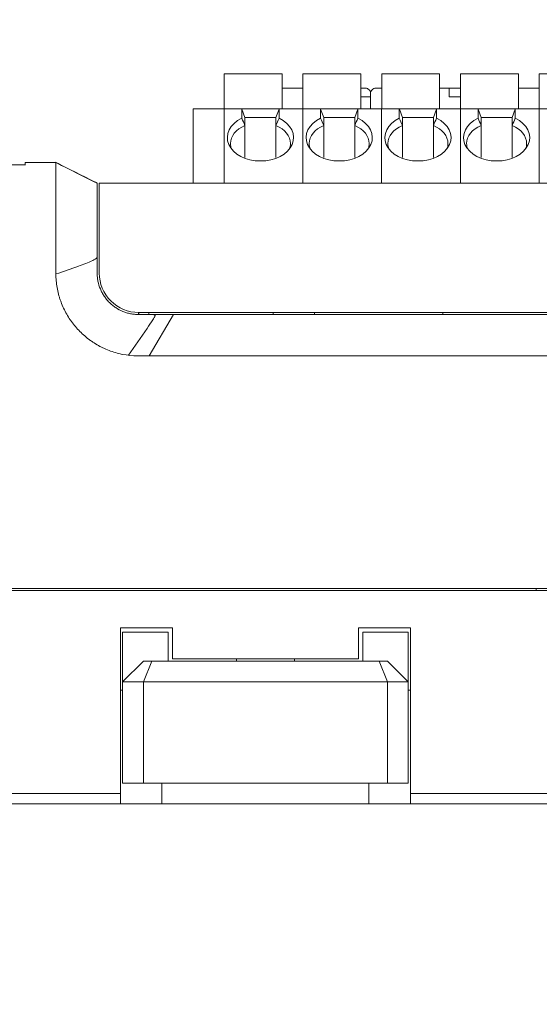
# Model space of a CAD drawing. Header units: millimetres. Extents: x -1114 to 1396, y -630 to 631.
# Tile 169 of 256: x -54 to -28, y -95 to -47. Entities that reach past the tile are written whole.
import ezdxf

# ---------------------------------------------------------------- set-up
doc = ezdxf.new("R2010")
doc.units = ezdxf.units.MM
doc.header["$MEASUREMENT"] = 0

msp = doc.modelspace()

# ---------------------------------------------------------------- linework, layer by layer
at = {"lineweight": 18}
for points, knots in [([(1038.9843, -629.7647), (1038.9843, -629.7647), (-1111.4882, -629.7647), (-1111.4882, -629.7647), (-1111.4882, -629.7647), (-1111.4882, -629.7647), (-1111.4882, 630.7883), (-1111.4882, 630.7883), (-1111.4882, 630.7883), (-1111.4882, 630.7883), (1038.9843, 630.7883), (1038.9843, 630.7883)], [0, 0, 0, 0, 0.3333333, 0.3333333, 0.3333333, 0.3333333, 0.6666667, 0.6666667, 0.6666667, 0.6666667, 1, 1, 1, 1]), ([(-36.6411, -50.8977), (-36.6411, -50.8314), (-36.6675, -50.7678), (-36.7143, -50.7209), (-36.7143, -50.7209), (-36.7612, -50.674), (-36.8248, -50.6477), (-36.8911, -50.6477)], [0, 0, 0, 0, 0.5, 0.5, 0.5, 0.5, 1, 1, 1, 1]), ([(-36.3911, -50.6477), (-36.4574, -50.6477), (-36.521, -50.674), (-36.5679, -50.7209), (-36.5679, -50.7209), (-36.6148, -50.7678), (-36.6411, -50.8314), (-36.6411, -50.8977)], [0, 0, 0, 0, 0.5, 0.5, 0.5, 0.5, 1, 1, 1, 1]), ([(-42.8585, -52.101), (-43.4392, -52.3803), (-43.6944, -52.8947), (-43.4877, -53.3693), (-43.4877, -53.3693), (-43.281, -53.8439), (-42.6608, -54.1678), (-41.9585, -54.1678)], [0, 0, 0, 0, 0.5, 0.5, 0.5, 0.5, 1, 1, 1, 1]), ([(-41.9585, -54.1678), (-41.2563, -54.1678), (-40.6361, -53.8439), (-40.4294, -53.3693), (-40.4294, -53.3693), (-40.2227, -52.8947), (-40.4779, -52.3803), (-41.0585, -52.101)], [0, 0, 0, 0, 0.5, 0.5, 0.5, 0.5, 1, 1, 1, 1]), ([(-39.0553, -52.101), (-39.6359, -52.3803), (-39.8911, -52.8947), (-39.6844, -53.3693), (-39.6844, -53.3693), (-39.4778, -53.8439), (-38.8576, -54.1678), (-38.1553, -54.1678)], [0, 0, 0, 0, 0.5, 0.5, 0.5, 0.5, 1, 1, 1, 1]), ([(-38.1553, -54.1678), (-37.453, -54.1678), (-36.8328, -53.8439), (-36.6261, -53.3693), (-36.6261, -53.3693), (-36.4195, -52.8947), (-36.6746, -52.3803), (-37.2553, -52.101)], [0, 0, 0, 0, 0.5, 0.5, 0.5, 0.5, 1, 1, 1, 1]), ([(-35.252, -52.101), (-35.8327, -52.3803), (-36.0879, -52.8947), (-35.8812, -53.3693), (-35.8812, -53.3693), (-35.6745, -53.8439), (-35.0543, -54.1678), (-34.352, -54.1678)], [0, 0, 0, 0, 0.5, 0.5, 0.5, 0.5, 1, 1, 1, 1]), ([(-34.352, -54.1678), (-33.6497, -54.1678), (-33.0296, -53.8439), (-32.8229, -53.3693), (-32.8229, -53.3693), (-32.6162, -52.8947), (-32.8714, -52.3803), (-33.452, -52.101)], [0, 0, 0, 0, 0.5, 0.5, 0.5, 0.5, 1, 1, 1, 1]), ([(-31.4488, -52.101), (-32.0294, -52.3803), (-32.2846, -52.8947), (-32.0779, -53.3693), (-32.0779, -53.3693), (-31.8713, -53.8439), (-31.2511, -54.1678), (-30.5488, -54.1678)], [0, 0, 0, 0, 0.5, 0.5, 0.5, 0.5, 1, 1, 1, 1]), ([(-30.5488, -54.1678), (-29.8465, -54.1678), (-29.2263, -53.8439), (-29.0196, -53.3693), (-29.0196, -53.3693), (-28.813, -52.8947), (-29.0681, -52.3803), (-29.6488, -52.101)], [0, 0, 0, 0, 0.5, 0.5, 0.5, 0.5, 1, 1, 1, 1]), ([(-51.8449, -54.2865), (-51.8445, -54.2787), (-51.8446, -54.2719), (-51.845, -54.266), (-51.845, -54.266), (-51.8454, -54.2601), (-51.8461, -54.2552), (-51.8466, -54.2513), (-51.8466, -54.2513), (-51.8477, -54.2435), (-51.8483, -54.2395), (-51.8452, -54.2395)], [0, 0, 0, 0, 0.3333333, 0.3333333, 0.3333333, 0.3333333, 0.6666667, 0.6666667, 0.6666667, 0.6666667, 1, 1, 1, 1]), ([(-51.8467, -57.2395), (-51.8492, -57.1518), (-51.8474, -57.0646), (-51.8458, -56.9782), (-51.8458, -56.9782), (-51.845, -56.9349), (-51.8442, -56.8918), (-51.8439, -56.8489), (-51.8439, -56.8489), (-51.8438, -56.8274), (-51.8438, -56.806), (-51.844, -56.7846), (-51.844, -56.7846), (-51.8441, -56.7632), (-51.8445, -56.7419), (-51.8448, -56.7206), (-51.8448, -56.7206), (-51.8459, -56.6353), (-51.8463, -56.5507), (-51.8465, -56.4667), (-51.8465, -56.4667), (-51.8465, -56.4247), (-51.8465, -56.3829), (-51.8465, -56.3412), (-51.8465, -56.3412), (-51.8464, -56.2996), (-51.8463, -56.258), (-51.8462, -56.2168), (-51.8462, -56.2168), (-51.846, -56.1343), (-51.8458, -56.0534), (-51.8459, -55.9741), (-51.8459, -55.9741), (-51.8459, -55.9345), (-51.8459, -55.8952), (-51.846, -55.8563), (-51.846, -55.8563), (-51.846, -55.8174), (-51.8461, -55.7789), (-51.8462, -55.741), (-51.8462, -55.741), (-51.8463, -55.6652), (-51.8464, -55.5918), (-51.8465, -55.5208), (-51.8465, -55.5208), (-51.8465, -55.4497), (-51.8465, -55.381), (-51.8464, -55.3146), (-51.8464, -55.3146), (-51.8464, -55.2482), (-51.8463, -55.1841), (-51.8462, -55.1224), (-51.8462, -55.1224), (-51.8461, -55.0915), (-51.8461, -55.0613), (-51.8461, -55.0316), (-51.8461, -55.0316), (-51.846, -55.0168), (-51.846, -55.0021), (-51.846, -54.9876), (-51.846, -54.9876), (-51.846, -54.9731), (-51.846, -54.9589), (-51.846, -54.9448), (-51.846, -54.9448), (-51.846, -54.8886), (-51.8462, -54.8355), (-51.8463, -54.7857), (-51.8463, -54.7857), (-51.8464, -54.7359), (-51.8464, -54.6892), (-51.8464, -54.6457), (-51.8464, -54.6457), (-51.8463, -54.6022), (-51.8463, -54.5618), (-51.8462, -54.5247), (-51.8462, -54.5247), (-51.8462, -54.5062), (-51.8461, -54.4884), (-51.8462, -54.4715), (-51.8462, -54.4715), (-51.8462, -54.4546), (-51.8463, -54.4386), (-51.8463, -54.4235), (-51.8463, -54.4235), (-51.8465, -54.3632), (-51.8467, -54.3175), (-51.8449, -54.2866)], [0, 0, 0, 0, 0.0454545, 0.0454545, 0.0454545, 0.0454545, 0.0909091, 0.0909091, 0.0909091, 0.0909091, 0.1363636, 0.1363636, 0.1363636, 0.1363636, 0.1818182, 0.1818182, 0.1818182, 0.1818182, 0.2272727, 0.2272727, 0.2272727, 0.2272727, 0.2727273, 0.2727273, 0.2727273, 0.2727273, 0.3181818, 0.3181818, 0.3181818, 0.3181818, 0.3636364, 0.3636364, 0.3636364, 0.3636364, 0.4090909, 0.4090909, 0.4090909, 0.4090909, 0.4545455, 0.4545455, 0.4545455, 0.4545455, 0.5, 0.5, 0.5, 0.5, 0.5454545, 0.5454545, 0.5454545, 0.5454545, 0.5909091, 0.5909091, 0.5909091, 0.5909091, 0.6363636, 0.6363636, 0.6363636, 0.6363636, 0.6818182, 0.6818182, 0.6818182, 0.6818182, 0.7272727, 0.7272727, 0.7272727, 0.7272727, 0.7727273, 0.7727273, 0.7727273, 0.7727273, 0.8181818, 0.8181818, 0.8181818, 0.8181818, 0.8636364, 0.8636364, 0.8636364, 0.8636364, 0.9090909, 0.9090909, 0.9090909, 0.9090909, 0.9545455, 0.9545455, 0.9545455, 0.9545455, 1, 1, 1, 1]), ([(-49.8463, -57.3032), (-49.8464, -57.1056), (-49.8463, -56.9073), (-49.8463, -56.7165), (-49.8463, -56.7165), (-49.8463, -56.5257), (-49.8463, -56.3429), (-49.8463, -56.1754), (-49.8463, -56.1754), (-49.8463, -55.8404), (-49.8463, -55.5705), (-49.8463, -55.4108), (-49.8463, -55.4108), (-49.8463, -55.3309), (-49.8463, -55.278), (-49.8463, -55.2538), (-49.8463, -55.2538), (-49.8463, -55.2295), (-49.8463, -55.2426), (-49.8463, -55.2407)], [0, 0, 0, 0, 0.2, 0.2, 0.2, 0.2, 0.4, 0.4, 0.4, 0.4, 0.6, 0.6, 0.6, 0.6, 0.8, 0.8, 0.8, 0.8, 1, 1, 1, 1]), ([(-49.8463, -59.0816), (-49.8463, -59.0192), (-49.8463, -58.9567), (-49.8463, -58.8943), (-49.8463, -58.8943), (-49.8463, -58.8267), (-49.8463, -58.7591), (-49.8463, -58.6915), (-49.8463, -58.6915), (-49.8463, -58.624), (-49.8463, -58.5564), (-49.8463, -58.4888)], [0, 0, 0, 0, 0.3333333, 0.3333333, 0.3333333, 0.3333333, 0.6666667, 0.6666667, 0.6666667, 0.6666667, 1, 1, 1, 1]), ([(-49.8463, -58.8358), (-49.9117, -58.8912), (-49.9849, -58.9348), (-50.0589, -58.9739), (-50.0589, -58.9739), (-50.17, -59.0327), (-50.2847, -59.0813), (-50.4002, -59.1275), (-50.4002, -59.1275), (-50.5156, -59.1736), (-50.6322, -59.2168), (-50.7491, -59.2588), (-50.7491, -59.2588), (-51.1124, -59.3895), (-51.4783, -59.5108), (-51.8448, -59.6303)], [0, 0, 0, 0, 0.25, 0.25, 0.25, 0.25, 0.5, 0.5, 0.5, 0.5, 0.75, 0.75, 0.75, 0.75, 1, 1, 1, 1]), ([(-48.8092, -63.474), (-49.0195, -63.4186), (-49.2244, -63.3509), (-49.422, -63.2664), (-49.422, -63.2664), (-49.4714, -63.2452), (-49.5203, -63.223), (-49.5688, -63.1998), (-49.5688, -63.1998), (-49.6173, -63.1766), (-49.6654, -63.1524), (-49.713, -63.1273), (-49.713, -63.1273), (-49.8083, -63.0769), (-49.9019, -63.0227), (-49.9937, -62.9643), (-49.9937, -62.9643), (-50.0166, -62.9497), (-50.0395, -62.9349), (-50.0621, -62.9198), (-50.0621, -62.9198), (-50.0847, -62.9048), (-50.1072, -62.8895), (-50.1294, -62.8741), (-50.1294, -62.8741), (-50.1739, -62.8431), (-50.2177, -62.8114), (-50.2607, -62.7789), (-50.2607, -62.7789), (-50.3466, -62.7138), (-50.4296, -62.6455), (-50.5096, -62.5741), (-50.5096, -62.5741), (-50.5896, -62.5026), (-50.6666, -62.4281), (-50.7408, -62.3504), (-50.7408, -62.3504), (-50.8149, -62.2727), (-50.8861, -62.1918), (-50.9542, -62.1078), (-50.9542, -62.1078), (-50.9883, -62.0657), (-51.0216, -62.0229), (-51.0542, -61.9792), (-51.0542, -61.9792), (-51.0867, -61.9356), (-51.1183, -61.8914), (-51.1488, -61.8467), (-51.1488, -61.8467), (-51.2099, -61.7573), (-51.267, -61.6659), (-51.3203, -61.5726), (-51.3203, -61.5726), (-51.3735, -61.4792), (-51.4229, -61.3839), (-51.4685, -61.2866), (-51.4685, -61.2866), (-51.514, -61.1893), (-51.5558, -61.0901), (-51.5936, -60.9888), (-51.5936, -60.9888), (-51.6125, -60.9382), (-51.6304, -60.8871), (-51.6474, -60.8355), (-51.6474, -60.8355), (-51.6558, -60.8097), (-51.6641, -60.7837), (-51.672, -60.7577), (-51.672, -60.7577), (-51.6799, -60.7317), (-51.6876, -60.7056), (-51.695, -60.6795), (-51.695, -60.6795), (-51.7246, -60.575), (-51.7496, -60.4698), (-51.7706, -60.364), (-51.7706, -60.364), (-51.7915, -60.2581), (-51.8083, -60.1515), (-51.8205, -60.0441), (-51.8205, -60.0441), (-51.8328, -59.9368), (-51.8405, -59.8286), (-51.8431, -59.7197)], [0, 0, 0, 0, 0.047619, 0.047619, 0.047619, 0.047619, 0.0952381, 0.0952381, 0.0952381, 0.0952381, 0.1428571, 0.1428571, 0.1428571, 0.1428571, 0.1904762, 0.1904762, 0.1904762, 0.1904762, 0.2380952, 0.2380952, 0.2380952, 0.2380952, 0.2857143, 0.2857143, 0.2857143, 0.2857143, 0.3333333, 0.3333333, 0.3333333, 0.3333333, 0.3809524, 0.3809524, 0.3809524, 0.3809524, 0.4285714, 0.4285714, 0.4285714, 0.4285714, 0.4761905, 0.4761905, 0.4761905, 0.4761905, 0.5238095, 0.5238095, 0.5238095, 0.5238095, 0.5714286, 0.5714286, 0.5714286, 0.5714286, 0.6190476, 0.6190476, 0.6190476, 0.6190476, 0.6666667, 0.6666667, 0.6666667, 0.6666667, 0.7142857, 0.7142857, 0.7142857, 0.7142857, 0.7619048, 0.7619048, 0.7619048, 0.7619048, 0.8095238, 0.8095238, 0.8095238, 0.8095238, 0.8571429, 0.8571429, 0.8571429, 0.8571429, 0.9047619, 0.9047619, 0.9047619, 0.9047619, 0.952381, 0.952381, 0.952381, 0.952381, 1, 1, 1, 1]), ([(-47.8463, -61.5895), (-47.8793, -61.5895), (-47.9121, -61.5887), (-47.9447, -61.5871), (-47.9447, -61.5871), (-47.9774, -61.5855), (-48.0099, -61.5831), (-48.0423, -61.5799), (-48.0423, -61.5799), (-48.1071, -61.5735), (-48.1714, -61.564), (-48.2351, -61.5514), (-48.2351, -61.5514), (-48.2988, -61.5388), (-48.362, -61.523), (-48.4247, -61.5041), (-48.4247, -61.5041), (-48.456, -61.4946), (-48.4872, -61.4844), (-48.5182, -61.4733), (-48.5182, -61.4733), (-48.5492, -61.4623), (-48.5798, -61.4505), (-48.61, -61.438), (-48.61, -61.438), (-48.7309, -61.3881), (-48.8455, -61.327), (-48.954, -61.2548), (-48.954, -61.2548), (-48.9811, -61.2368), (-49.0079, -61.218), (-49.0342, -61.1986), (-49.0342, -61.1986), (-49.0606, -61.1791), (-49.0866, -61.1589), (-49.112, -61.1381), (-49.112, -61.1381), (-49.163, -61.0965), (-49.2117, -61.0524), (-49.2582, -61.0061), (-49.2582, -61.0061), (-49.3048, -60.9597), (-49.3491, -60.9109), (-49.391, -60.86), (-49.391, -60.86), (-49.4328, -60.8092), (-49.4721, -60.7562), (-49.5087, -60.7015), (-49.5087, -60.7015), (-49.5454, -60.6468), (-49.5793, -60.5902), (-49.6103, -60.5321), (-49.6103, -60.5321), (-49.6258, -60.5031), (-49.6406, -60.4737), (-49.6547, -60.4439), (-49.6547, -60.4439), (-49.6687, -60.4141), (-49.6821, -60.384), (-49.6946, -60.3537), (-49.6946, -60.3537), (-49.7447, -60.2324), (-49.7824, -60.108), (-49.8078, -59.9804), (-49.8078, -59.9804), (-49.8205, -59.9167), (-49.8301, -59.8521), (-49.8366, -59.7867), (-49.8366, -59.7867), (-49.8398, -59.754), (-49.8423, -59.7211), (-49.8439, -59.6883), (-49.8439, -59.6883), (-49.8455, -59.6554), (-49.8463, -59.6225), (-49.8463, -59.5895)], [0, 0, 0, 0, 0.0526316, 0.0526316, 0.0526316, 0.0526316, 0.1052632, 0.1052632, 0.1052632, 0.1052632, 0.1578947, 0.1578947, 0.1578947, 0.1578947, 0.2105263, 0.2105263, 0.2105263, 0.2105263, 0.2631579, 0.2631579, 0.2631579, 0.2631579, 0.3157895, 0.3157895, 0.3157895, 0.3157895, 0.3684211, 0.3684211, 0.3684211, 0.3684211, 0.4210526, 0.4210526, 0.4210526, 0.4210526, 0.4736842, 0.4736842, 0.4736842, 0.4736842, 0.5263158, 0.5263158, 0.5263158, 0.5263158, 0.5789474, 0.5789474, 0.5789474, 0.5789474, 0.6315789, 0.6315789, 0.6315789, 0.6315789, 0.6842105, 0.6842105, 0.6842105, 0.6842105, 0.7368421, 0.7368421, 0.7368421, 0.7368421, 0.7894737, 0.7894737, 0.7894737, 0.7894737, 0.8421053, 0.8421053, 0.8421053, 0.8421053, 0.8947368, 0.8947368, 0.8947368, 0.8947368, 0.9473684, 0.9473684, 0.9473684, 0.9473684, 1, 1, 1, 1]), ([(-49.7463, -59.5897), (-49.7463, -60.0936), (-49.5462, -60.5769), (-49.1899, -60.9332), (-49.1899, -60.9332), (-48.8335, -61.2896), (-48.3503, -61.4897), (-47.8463, -61.4897)], [0, 0, 0, 0, 0.5, 0.5, 0.5, 0.5, 1, 1, 1, 1]), ([(-48.3304, -63.5602), (-48.032, -63.1273), (-47.7336, -62.6945), (-47.437, -62.2606), (-47.437, -62.2606), (-47.3429, -62.1228), (-47.2482, -61.9854), (-47.1575, -61.8458), (-47.1575, -61.8458), (-47.1348, -61.8109), (-47.1124, -61.7759), (-47.0915, -61.7401), (-47.0915, -61.7401), (-47.0811, -61.7222), (-47.071, -61.7041), (-47.0627, -61.6854), (-47.0627, -61.6854), (-47.0586, -61.676), (-47.0548, -61.6664), (-47.0525, -61.6566), (-47.0525, -61.6566), (-47.0503, -61.6467), (-47.0494, -61.636), (-47.0539, -61.6268), (-47.0539, -61.6268), (-47.0585, -61.6176), (-47.0684, -61.6113), (-47.0788, -61.6072), (-47.0788, -61.6072), (-47.0892, -61.6032), (-47.1001, -61.6008), (-47.111, -61.5989), (-47.111, -61.5989), (-47.1328, -61.595), (-47.1551, -61.5931), (-47.1773, -61.5915), (-47.1773, -61.5915), (-47.1879, -61.5908), (-47.1984, -61.5901), (-47.2089, -61.5895)], [0, 0, 0, 0, 0.1, 0.1, 0.1, 0.1, 0.2, 0.2, 0.2, 0.2, 0.3, 0.3, 0.3, 0.3, 0.4, 0.4, 0.4, 0.4, 0.5, 0.5, 0.5, 0.5, 0.6, 0.6, 0.6, 0.6, 0.7, 0.7, 0.7, 0.7, 0.8, 0.8, 0.8, 0.8, 0.9, 0.9, 0.9, 0.9, 1, 1, 1, 1]), ([(-47.3463, -61.5895), (-47.4297, -61.5895), (-47.513, -61.5895), (-47.5963, -61.5895), (-47.5963, -61.5895), (-47.6797, -61.5895), (-47.763, -61.5895), (-47.8463, -61.5895)], [0, 0, 0, 0, 0.5, 0.5, 0.5, 0.5, 1, 1, 1, 1]), ([(-46.1615, -61.5895), (-46.2868, -61.5895), (-46.412, -61.5895), (-46.5373, -61.5895), (-46.5373, -61.5895), (-46.6721, -61.5895), (-46.807, -61.5895), (-46.9418, -61.5895), (-46.9418, -61.5895), (-47.0767, -61.5895), (-47.2115, -61.5895), (-47.3463, -61.5895)], [0, 0, 0, 0, 0.3333333, 0.3333333, 0.3333333, 0.3333333, 0.6666667, 0.6666667, 0.6666667, 0.6666667, 1, 1, 1, 1]), ([(-27.6436, -61.5895), (-30.8386, -61.5896), (-34.0355, -61.5896), (-37.2345, -61.5896), (-37.2345, -61.5896), (-37.6344, -61.5896), (-38.0344, -61.5896), (-38.4343, -61.5896), (-38.4343, -61.5896), (-38.8343, -61.5896), (-39.2351, -61.5896), (-39.6324, -61.5896), (-39.6324, -61.5896), (-40.0296, -61.5896), (-40.4228, -61.5896), (-40.8062, -61.5896), (-40.8062, -61.5896), (-41.1895, -61.5896), (-41.5614, -61.5896), (-41.9219, -61.5896), (-41.9219, -61.5896), (-42.643, -61.5896), (-43.3268, -61.5896), (-44.0318, -61.5896), (-44.0318, -61.5896), (-44.7368, -61.5896), (-45.455, -61.5896), (-46.1615, -61.5895)], [0, 0, 0, 0, 0.1428571, 0.1428571, 0.1428571, 0.1428571, 0.2857143, 0.2857143, 0.2857143, 0.2857143, 0.4285714, 0.4285714, 0.4285714, 0.4285714, 0.5714286, 0.5714286, 0.5714286, 0.5714286, 0.7142857, 0.7142857, 0.7142857, 0.7142857, 0.8571429, 0.8571429, 0.8571429, 0.8571429, 1, 1, 1, 1]), ([(-26.6436, -63.5895), (-26.7566, -63.5895), (-26.8696, -63.5895), (-26.9826, -63.5895), (-26.9826, -63.5895), (-30.8906, -63.5895), (-34.7959, -63.5895), (-38.6977, -63.5895), (-38.6977, -63.5895), (-39.5831, -63.5895), (-40.4682, -63.5895), (-41.4183, -63.5895), (-41.4183, -63.5895), (-42.3684, -63.5896), (-43.3834, -63.5898), (-44.3785, -63.5895), (-44.3785, -63.5895), (-45.3736, -63.5893), (-46.3488, -63.5885), (-47.3374, -63.5913)], [0, 0, 0, 0, 0.2, 0.2, 0.2, 0.2, 0.4, 0.4, 0.4, 0.4, 0.6, 0.6, 0.6, 0.6, 0.8, 0.8, 0.8, 0.8, 1, 1, 1, 1])]:
    msp.add_open_spline(points, degree=3, knots=knots, dxfattribs=at)
for points in [[(-40.9085, -49.9477), (-40.9085, -49.9477), (-43.7085, -49.9477), (-43.7085, -49.9477)], [(-43.7085, -49.9477), (-43.7085, -49.9477), (-43.7085, -51.6477), (-43.7085, -51.6477)], [(-40.9085, -51.6477), (-40.9085, -51.6477), (-40.9085, -49.9477), (-40.9085, -49.9477)], [(-37.1053, -49.9477), (-37.1053, -49.9477), (-39.9053, -49.9477), (-39.9053, -49.9477)], [(-39.9053, -49.9477), (-39.9053, -49.9477), (-39.9053, -51.6477), (-39.9053, -51.6477)], [(-37.1053, -51.6477), (-37.1053, -51.6477), (-37.1053, -49.9477), (-37.1053, -49.9477)], [(-33.302, -49.9477), (-33.302, -49.9477), (-36.102, -49.9477), (-36.102, -49.9477)], [(-36.102, -49.9477), (-36.102, -49.9477), (-36.102, -51.6477), (-36.102, -51.6477)], [(-33.302, -51.6477), (-33.302, -51.6477), (-33.302, -49.9477), (-33.302, -49.9477)], [(-29.4988, -49.9477), (-29.4988, -49.9477), (-32.2988, -49.9477), (-32.2988, -49.9477)], [(-32.2988, -49.9477), (-32.2988, -49.9477), (-32.2988, -51.6477), (-32.2988, -51.6477)], [(-29.4988, -51.6477), (-29.4988, -51.6477), (-29.4988, -49.9477), (-29.4988, -49.9477)], [(-25.6955, -49.9477), (-25.6955, -49.9477), (-28.4955, -49.9477), (-28.4955, -49.9477)], [(-28.4955, -49.9477), (-28.4955, -49.9477), (-28.4955, -51.6477), (-28.4955, -51.6477)], [(-39.9053, -50.6477), (-39.9053, -50.6477), (-40.9085, -50.6477), (-40.9085, -50.6477)], [(-40.9085, -50.6477), (-40.9085, -50.6477), (-39.9053, -50.6477), (-39.9053, -50.6477)], [(-36.8911, -50.6477), (-36.8911, -50.6477), (-37.1053, -50.6477), (-37.1053, -50.6477)], [(-36.6411, -51.6478), (-36.6411, -51.6478), (-36.6411, -50.8977), (-36.6411, -50.8977)], [(-36.102, -50.6477), (-36.102, -50.6477), (-36.3911, -50.6477), (-36.3911, -50.6477)], [(-36.3911, -50.6477), (-36.3911, -50.6477), (-36.102, -50.6477), (-36.102, -50.6477)], [(-32.8411, -50.6477), (-32.8411, -50.6477), (-33.3021, -50.6477), (-33.3021, -50.6477)], [(-33.3021, -50.6477), (-33.3021, -50.6477), (-32.8411, -50.6477), (-32.8411, -50.6477)], [(-32.8411, -50.6477), (-32.8411, -50.6477), (-32.8411, -51.0677), (-32.8411, -51.0677)], [(-32.8411, -50.6477), (-32.8411, -50.6477), (-32.3411, -50.6477), (-32.3411, -50.6477)], [(-32.8411, -50.6477), (-32.8411, -50.6477), (-32.8411, -50.8977), (-32.8411, -50.8977)], [(-32.8411, -50.8977), (-32.8411, -50.8977), (-32.8411, -51.0677), (-32.8411, -51.0677)], [(-32.2988, -50.6477), (-32.2988, -50.6477), (-32.3411, -50.6477), (-32.3411, -50.6477)], [(-28.4955, -50.6477), (-28.4955, -50.6477), (-29.4988, -50.6477), (-29.4988, -50.6477)], [(-29.4988, -50.6477), (-29.4988, -50.6477), (-28.4955, -50.6477), (-28.4955, -50.6477)], [(-36.8911, -51.0677), (-36.8911, -51.0677), (-37.1053, -51.0677), (-37.1053, -51.0677)], [(-36.8911, -51.0677), (-36.8911, -51.0677), (-36.6411, -51.0677), (-36.6411, -51.0677)], [(-36.6411, -51.6477), (-36.6411, -51.6477), (-36.6411, -51.0677), (-36.6411, -51.0677)], [(-32.2988, -51.0677), (-32.2988, -51.0677), (-32.8411, -51.0677), (-32.8411, -51.0677)], [(-45.2095, -51.6477), (-45.2095, -51.6477), (-43.7118, -51.6477), (-43.7118, -51.6477)], [(-45.2095, -51.6975), (-45.2095, -51.6975), (-45.2095, -51.6477), (-45.2095, -51.6477)], [(-45.2095, -51.6477), (-45.2095, -51.6477), (-43.7118, -51.6477), (-43.7118, -51.6477)], [(-45.2095, -55.2397), (-45.2095, -55.2397), (-45.2095, -51.6975), (-45.2095, -51.6975)], [(-43.7118, -51.6477), (-43.7118, -51.6477), (-42.8585, -51.6477), (-42.8585, -51.6477)], [(-43.7118, -51.6975), (-43.7118, -51.6975), (-43.7118, -51.6477), (-43.7118, -51.6477)], [(-42.8585, -51.6477), (-42.8585, -51.6477), (-43.7118, -51.6477), (-43.7118, -51.6477)], [(-43.7118, -51.6975), (-43.7118, -51.6975), (-43.7118, -51.6477), (-43.7118, -51.6477)], [(-43.7118, -55.2397), (-43.7118, -55.2397), (-43.7118, -51.6975), (-43.7118, -51.6975)], [(-43.7118, -55.2397), (-43.7118, -55.2397), (-43.7118, -51.6975), (-43.7118, -51.6975)], [(-42.8585, -51.6477), (-42.8585, -51.6477), (-41.0585, -51.6477), (-41.0585, -51.6477)], [(-42.8585, -51.6477), (-42.8585, -51.6477), (-42.857, -51.652), (-42.8538, -51.6606)], [(-42.8538, -51.6606), (-42.857, -51.6692), (-42.8585, -51.6816), (-42.8585, -51.6975)], [(-42.8585, -51.6975), (-42.8585, -51.6975), (-42.8585, -52.101), (-42.8585, -52.101)], [(-42.7085, -52.0598), (-42.7085, -52.0598), (-42.8538, -51.6606), (-42.8538, -51.6606)], [(-41.2085, -52.0598), (-41.2085, -52.0598), (-41.0633, -51.6606), (-41.0633, -51.6606)], [(-41.0633, -51.6606), (-41.0602, -51.6521), (-41.0586, -51.6477), (-41.0585, -51.6477)], [(-41.0633, -51.6606), (-41.0601, -51.6692), (-41.0585, -51.6816), (-41.0585, -51.6975)], [(-41.0585, -51.6477), (-41.0585, -51.6477), (-39.9085, -51.6477), (-39.9085, -51.6477)], [(-41.0585, -51.6477), (-41.0585, -51.6477), (-39.9085, -51.6477), (-39.9085, -51.6477)], [(-41.0585, -51.6975), (-41.0585, -51.6975), (-41.0585, -52.101), (-41.0585, -52.101)], [(-39.9085, -51.6477), (-39.9085, -51.6477), (-39.0553, -51.6477), (-39.0553, -51.6477)], [(-39.9085, -51.6975), (-39.9085, -51.6975), (-39.9085, -51.6477), (-39.9085, -51.6477)], [(-39.9085, -51.6975), (-39.9085, -51.6975), (-39.9085, -51.6477), (-39.9085, -51.6477)], [(-39.0553, -51.6477), (-39.0553, -51.6477), (-39.9085, -51.6477), (-39.9085, -51.6477)], [(-39.9085, -55.2397), (-39.9085, -55.2397), (-39.9085, -51.6975), (-39.9085, -51.6975)], [(-39.9085, -55.2397), (-39.9085, -55.2397), (-39.9085, -51.6975), (-39.9085, -51.6975)], [(-39.0553, -51.6477), (-39.0553, -51.6477), (-37.2553, -51.6477), (-37.2553, -51.6477)], [(-39.0553, -51.6477), (-39.0553, -51.6477), (-39.0537, -51.652), (-39.0506, -51.6606)], [(-39.0506, -51.6606), (-39.0537, -51.6692), (-39.0553, -51.6816), (-39.0553, -51.6975)], [(-39.0553, -51.6975), (-39.0553, -51.6975), (-39.0553, -52.101), (-39.0553, -52.101)], [(-38.9053, -52.0598), (-38.9053, -52.0598), (-39.0506, -51.6606), (-39.0506, -51.6606)], [(-37.4053, -52.0598), (-37.4053, -52.0598), (-37.26, -51.6606), (-37.26, -51.6606)], [(-37.26, -51.6606), (-37.2569, -51.6521), (-37.2553, -51.6477), (-37.2553, -51.6477)], [(-37.26, -51.6606), (-37.2569, -51.6692), (-37.2553, -51.6816), (-37.2553, -51.6975)], [(-37.2553, -51.6477), (-37.2553, -51.6477), (-36.1053, -51.6477), (-36.1053, -51.6477)], [(-37.2553, -51.6477), (-37.2553, -51.6477), (-36.1053, -51.6477), (-36.1053, -51.6477)], [(-37.2553, -51.6975), (-37.2553, -51.6975), (-37.2553, -52.101), (-37.2553, -52.101)], [(-36.1053, -51.6477), (-36.1053, -51.6477), (-35.252, -51.6477), (-35.252, -51.6477)], [(-36.1053, -51.6975), (-36.1053, -51.6975), (-36.1053, -51.6477), (-36.1053, -51.6477)], [(-35.252, -51.6477), (-35.252, -51.6477), (-36.1053, -51.6477), (-36.1053, -51.6477)], [(-36.1053, -51.6975), (-36.1053, -51.6975), (-36.1053, -51.6477), (-36.1053, -51.6477)], [(-36.1053, -55.2397), (-36.1053, -55.2397), (-36.1053, -51.6975), (-36.1053, -51.6975)], [(-36.1053, -55.2397), (-36.1053, -55.2397), (-36.1053, -51.6975), (-36.1053, -51.6975)], [(-35.252, -51.6477), (-35.252, -51.6477), (-33.452, -51.6477), (-33.452, -51.6477)], [(-35.252, -51.6477), (-35.252, -51.6477), (-35.2504, -51.652), (-35.2473, -51.6606)], [(-35.2473, -51.6606), (-35.2504, -51.6692), (-35.252, -51.6816), (-35.252, -51.6975)], [(-35.252, -51.6975), (-35.252, -51.6975), (-35.252, -52.101), (-35.252, -52.101)], [(-35.102, -52.0598), (-35.102, -52.0598), (-35.2473, -51.6606), (-35.2473, -51.6606)], [(-33.602, -52.0598), (-33.602, -52.0598), (-33.4567, -51.6606), (-33.4567, -51.6606)], [(-33.4567, -51.6606), (-33.4536, -51.6521), (-33.4521, -51.6477), (-33.452, -51.6477)], [(-33.4567, -51.6606), (-33.4536, -51.6692), (-33.452, -51.6816), (-33.452, -51.6975)], [(-33.452, -51.6477), (-33.452, -51.6477), (-32.302, -51.6477), (-32.302, -51.6477)], [(-33.452, -51.6477), (-33.452, -51.6477), (-32.302, -51.6477), (-32.302, -51.6477)], [(-33.452, -51.6975), (-33.452, -51.6975), (-33.452, -52.101), (-33.452, -52.101)], [(-32.302, -51.6477), (-32.302, -51.6477), (-31.4488, -51.6477), (-31.4488, -51.6477)], [(-32.302, -51.6975), (-32.302, -51.6975), (-32.302, -51.6477), (-32.302, -51.6477)], [(-32.302, -51.6975), (-32.302, -51.6975), (-32.302, -51.6477), (-32.302, -51.6477)], [(-31.4488, -51.6477), (-31.4488, -51.6477), (-32.302, -51.6477), (-32.302, -51.6477)], [(-32.302, -55.2397), (-32.302, -55.2397), (-32.302, -51.6975), (-32.302, -51.6975)], [(-32.302, -55.2397), (-32.302, -55.2397), (-32.302, -51.6975), (-32.302, -51.6975)], [(-31.4488, -51.6477), (-31.4488, -51.6477), (-29.6488, -51.6477), (-29.6488, -51.6477)], [(-31.4488, -51.6477), (-31.4488, -51.6477), (-31.4472, -51.652), (-31.4441, -51.6606)], [(-31.4441, -51.6606), (-31.4472, -51.6692), (-31.4488, -51.6816), (-31.4488, -51.6975)], [(-31.4488, -51.6975), (-31.4488, -51.6975), (-31.4488, -52.101), (-31.4488, -52.101)], [(-31.2988, -52.0598), (-31.2988, -52.0598), (-31.4441, -51.6606), (-31.4441, -51.6606)], [(-29.7988, -52.0598), (-29.7988, -52.0598), (-29.6535, -51.6606), (-29.6535, -51.6606)], [(-29.6535, -51.6606), (-29.6504, -51.6521), (-29.6488, -51.6477), (-29.6488, -51.6477)], [(-29.6535, -51.6606), (-29.6504, -51.6692), (-29.6488, -51.6816), (-29.6488, -51.6975)], [(-29.6488, -51.6477), (-29.6488, -51.6477), (-28.4988, -51.6477), (-28.4988, -51.6477)], [(-29.6488, -51.6477), (-29.6488, -51.6477), (-28.4988, -51.6477), (-28.4988, -51.6477)], [(-29.6488, -51.6975), (-29.6488, -51.6975), (-29.6488, -52.101), (-29.6488, -52.101)], [(-28.4988, -51.6477), (-28.4988, -51.6477), (-27.6455, -51.6477), (-27.6455, -51.6477)], [(-28.4988, -51.6975), (-28.4988, -51.6975), (-28.4988, -51.6477), (-28.4988, -51.6477)], [(-28.4988, -51.6975), (-28.4988, -51.6975), (-28.4988, -51.6477), (-28.4988, -51.6477)], [(-27.6455, -51.6477), (-27.6455, -51.6477), (-28.4988, -51.6477), (-28.4988, -51.6477)], [(-28.4988, -55.2397), (-28.4988, -55.2397), (-28.4988, -51.6975), (-28.4988, -51.6975)], [(-28.4988, -55.2397), (-28.4988, -55.2397), (-28.4988, -51.6975), (-28.4988, -51.6975)], [(-42.7085, -52.4503), (-42.7585, -52.3334), (-42.8085, -52.2169), (-42.8585, -52.101)], [(-42.7085, -52.0598), (-42.7085, -52.0598), (-41.9585, -52.0598), (-41.9585, -52.0598)], [(-42.7085, -52.4503), (-42.7085, -52.4503), (-42.7085, -52.0598), (-42.7085, -52.0598)], [(-41.2085, -52.0598), (-41.2085, -52.0598), (-41.9585, -52.0598), (-41.9585, -52.0598)], [(-41.2085, -52.4503), (-41.2085, -52.4503), (-41.2085, -52.0598), (-41.2085, -52.0598)], [(-41.0585, -52.101), (-41.1086, -52.2169), (-41.1586, -52.3334), (-41.2085, -52.4503)], [(-38.9053, -52.4503), (-38.9552, -52.3334), (-39.0052, -52.2169), (-39.0553, -52.101)], [(-38.9053, -52.0598), (-38.9053, -52.0598), (-38.1553, -52.0598), (-38.1553, -52.0598)], [(-38.9053, -52.4503), (-38.9053, -52.4503), (-38.9053, -52.0598), (-38.9053, -52.0598)], [(-37.4053, -52.0598), (-37.4053, -52.0598), (-38.1553, -52.0598), (-38.1553, -52.0598)], [(-37.4053, -52.4503), (-37.4053, -52.4503), (-37.4053, -52.0598), (-37.4053, -52.0598)], [(-37.2553, -52.101), (-37.3053, -52.2169), (-37.3553, -52.3334), (-37.4053, -52.4503)], [(-35.102, -52.4503), (-35.152, -52.3334), (-35.202, -52.2169), (-35.252, -52.101)], [(-35.102, -52.0598), (-35.102, -52.0598), (-34.352, -52.0598), (-34.352, -52.0598)], [(-35.102, -52.4503), (-35.102, -52.4503), (-35.102, -52.0598), (-35.102, -52.0598)], [(-33.602, -52.0598), (-33.602, -52.0598), (-34.352, -52.0598), (-34.352, -52.0598)], [(-33.602, -52.4503), (-33.602, -52.4503), (-33.602, -52.0598), (-33.602, -52.0598)], [(-33.452, -52.101), (-33.5021, -52.2169), (-33.5521, -52.3334), (-33.602, -52.4503)], [(-31.2988, -52.4503), (-31.3487, -52.3334), (-31.3987, -52.2169), (-31.4488, -52.101)], [(-31.2988, -52.0598), (-31.2988, -52.0598), (-30.5488, -52.0598), (-30.5488, -52.0598)], [(-31.2988, -52.4503), (-31.2988, -52.4503), (-31.2988, -52.0598), (-31.2988, -52.0598)], [(-29.7988, -52.0598), (-29.7988, -52.0598), (-30.5488, -52.0598), (-30.5488, -52.0598)], [(-29.7988, -52.4503), (-29.7988, -52.4503), (-29.7988, -52.0598), (-29.7988, -52.0598)], [(-29.6488, -52.101), (-29.6988, -52.2169), (-29.7488, -52.3334), (-29.7988, -52.4503)], [(-42.7085, -52.4503), (-43.143, -52.636), (-43.4085, -52.9688), (-43.4085, -53.3278)], [(-42.7085, -52.4503), (-42.7085, -52.4503), (-42.7085, -53.9962), (-42.7085, -53.9962)], [(-41.2085, -53.9962), (-41.2085, -53.9962), (-41.2085, -52.4503), (-41.2085, -52.4503)], [(-40.5085, -53.3278), (-40.5085, -52.9688), (-40.7741, -52.636), (-41.2085, -52.4503)], [(-38.9053, -52.4503), (-39.3398, -52.636), (-39.6053, -52.9688), (-39.6053, -53.3278)], [(-38.9053, -52.4503), (-38.9053, -52.4503), (-38.9053, -53.9962), (-38.9053, -53.9962)], [(-37.4053, -52.4503), (-37.4053, -52.4503), (-37.4053, -53.9962), (-37.4053, -53.9962)], [(-36.7053, -53.3278), (-36.7053, -52.9688), (-36.9708, -52.636), (-37.4053, -52.4503)], [(-35.102, -52.4503), (-35.5365, -52.636), (-35.802, -52.9688), (-35.802, -53.3278)], [(-35.102, -52.4503), (-35.102, -52.4503), (-35.102, -53.9962), (-35.102, -53.9962)], [(-33.602, -53.9962), (-33.602, -53.9962), (-33.602, -52.4503), (-33.602, -52.4503)], [(-32.902, -53.3278), (-32.902, -52.9688), (-33.1675, -52.636), (-33.602, -52.4503)], [(-31.2988, -52.4503), (-31.7333, -52.636), (-31.9988, -52.9688), (-31.9988, -53.3278)], [(-31.2988, -52.4503), (-31.2988, -52.4503), (-31.2988, -53.9962), (-31.2988, -53.9962)], [(-29.7988, -53.9962), (-29.7988, -53.9962), (-29.7988, -52.4503), (-29.7988, -52.4503)], [(-29.0988, -53.3278), (-29.0988, -52.9688), (-29.3643, -52.636), (-29.7988, -52.4503)], [(-43.4085, -53.3278), (-43.4085, -53.411), (-43.3942, -53.4939), (-43.3659, -53.5746)], [(-40.5512, -53.5746), (-40.5229, -53.4939), (-40.5085, -53.411), (-40.5085, -53.3278)], [(-39.6053, -53.3278), (-39.6053, -53.411), (-39.591, -53.4939), (-39.5627, -53.5746)], [(-36.7479, -53.5746), (-36.7196, -53.4939), (-36.7053, -53.411), (-36.7053, -53.3278)], [(-35.802, -53.3278), (-35.802, -53.411), (-35.7877, -53.4939), (-35.7594, -53.5746)], [(-32.9447, -53.5746), (-32.9164, -53.4939), (-32.902, -53.411), (-32.902, -53.3278)], [(-31.9988, -53.3278), (-31.9988, -53.411), (-31.9845, -53.4939), (-31.9562, -53.5746)], [(-29.1414, -53.5746), (-29.1131, -53.4939), (-29.0988, -53.411), (-29.0988, -53.3278)], [(-53.3327, -54.2395), (-53.3327, -54.2395), (-51.8452, -54.2395), (-51.8452, -54.2395)], [(-51.8452, -54.2395), (-51.8452, -54.2395), (-53.3327, -54.2395), (-53.3327, -54.2395)], [(-53.3327, -54.2395), (-53.3327, -54.2395), (-53.3327, -54.372), (-53.3327, -54.372)], [(-50.1988, -55.0632), (-50.7569, -54.7832), (-51.5862, -54.369), (-51.8612, -54.2319)], [(-51.8462, -54.2395), (-51.8462, -54.2395), (-51.846, -54.2395), (-51.846, -54.2395)], [(-50.0171, -55.1542), (-50.0171, -55.1542), (-51.8454, -54.2395), (-51.8454, -54.2395)], [(-51.8411, -54.2395), (-51.8411, -54.2395), (-49.8463, -55.2393), (-49.8463, -55.2393)], [(-53.3327, -54.3499), (-53.3327, -54.3499), (-68.8327, -54.3499), (-68.8327, -54.3499)], [(-49.8463, -55.2396), (-49.8463, -55.2396), (-50.1988, -55.0632), (-50.1988, -55.0632)], [(-49.8463, -55.2395), (-49.9005, -55.2125), (-49.9548, -55.1853), (-50.0086, -55.1584)], [(-50.0084, -55.1585), (-50.0084, -55.1585), (-49.8463, -55.2396), (-49.8463, -55.2396)], [(-49.8463, -55.2396), (-49.8463, -55.2396), (-49.989, -55.1682), (-49.989, -55.1682)], [(-49.8945, -55.2155), (-49.8945, -55.2155), (-49.8463, -55.2373), (-49.8463, -55.2373)], [(-49.8827, -55.2208), (-49.8827, -55.2208), (-49.8463, -55.2392), (-49.8463, -55.2392)], [(-49.8343, -55.2453), (-49.8343, -55.2453), (-49.8463, -55.2396), (-49.8463, -55.2396)], [(-49.7463, -55.2397), (-49.7463, -55.2397), (6.4592, -55.2397), (6.4592, -55.2397)], [(-49.7463, -57.2397), (-49.7463, -57.2397), (-49.7463, -55.2397), (-49.7463, -55.2397)], [(6.4592, -55.2397), (6.4592, -55.2397), (-49.7463, -55.2397), (-49.7463, -55.2397)], [(-51.8459, -58.9796), (-51.8464, -58.4863), (-51.8469, -57.993), (-51.8455, -57.4996)], [(-51.8455, -57.4996), (-51.8452, -57.4129), (-51.8443, -57.3262), (-51.8467, -57.2395)], [(-49.8463, -58.4888), (-49.8463, -58.0936), (-49.8463, -57.6984), (-49.8463, -57.3032)], [(-49.7463, -59.5897), (-49.7463, -59.5897), (-49.7463, -57.2397), (-49.7463, -57.2397)], [(-51.8431, -59.7197), (-51.8489, -59.473), (-51.8456, -59.2263), (-51.8459, -58.9796)], [(-49.8463, -59.5895), (-49.8463, -59.4202), (-49.8463, -59.2509), (-49.8463, -59.0816)], [(-47.8463, -61.5896), (-47.8463, -61.5896), (-47.8463, -61.4897), (-47.8463, -61.4897)], [(-26.5436, -61.4897), (-26.5436, -61.4897), (-47.8463, -61.4897), (-47.8463, -61.4897)], [(-47.8411, -61.5872), (-47.8411, -61.5872), (-47.8411, -61.4897), (-47.8411, -61.4897)], [(-47.3463, -61.4897), (-47.3463, -61.4897), (-47.3463, -61.5896), (-47.3463, -61.5896)], [(-47.3374, -63.5913), (-47.3374, -63.5913), (-46.1615, -61.5895), (-46.1615, -61.5895)], [(-41.3463, -61.4897), (-41.3463, -61.4897), (-41.3463, -61.5896), (-41.3463, -61.5896)], [(-39.3463, -61.4897), (-39.3463, -61.4897), (-39.3463, -61.5896), (-39.3463, -61.5896)], [(-33.1436, -61.5896), (-33.1436, -61.5896), (-33.1436, -61.4897), (-33.1436, -61.4897)], [(-47.3374, -63.5913), (-47.8317, -63.5926), (-48.3298, -63.6004), (-48.8092, -63.474)], [(-89.7161, -74.8342), (-89.7161, -74.8342), (9.7839, -74.8342), (9.7839, -74.8342)], [(-70.7661, -74.9342), (-70.7661, -74.9342), (-13.6661, -74.9342), (-13.6661, -74.9342)], [(-28.6436, -74.9342), (-28.6436, -74.9342), (-28.6436, -74.8341), (-28.6436, -74.8341)], [(-48.7161, -76.7395), (-48.7161, -76.7395), (-48.7161, -84.7395), (-48.7161, -84.7395)], [(-46.2161, -76.7395), (-46.2161, -76.7395), (-48.7161, -76.7395), (-48.7161, -76.7395)], [(-48.6161, -76.9395), (-48.6161, -76.9395), (-48.6161, -79.3395), (-48.6161, -79.3395)], [(-46.4161, -76.9395), (-46.4161, -76.9395), (-48.6161, -76.9395), (-48.6161, -76.9395)], [(-46.4161, -76.9395), (-46.4161, -76.9395), (-46.4161, -78.3395), (-46.4161, -78.3395)], [(-46.2161, -76.7395), (-46.2161, -76.7395), (-46.2161, -78.2395), (-46.2161, -78.2395)], [(-37.2161, -76.7395), (-37.2161, -76.7395), (-37.2161, -78.2395), (-37.2161, -78.2395)], [(-34.7161, -76.7395), (-34.7161, -76.7395), (-37.2161, -76.7395), (-37.2161, -76.7395)], [(-37.0161, -76.9395), (-37.0161, -76.9395), (-37.0161, -78.3395), (-37.0161, -78.3395)], [(-37.0161, -76.9395), (-37.0161, -76.9395), (-34.8161, -76.9395), (-34.8161, -76.9395)], [(-34.8161, -76.9395), (-34.8161, -76.9395), (-34.8161, -79.3395), (-34.8161, -79.3395)], [(-34.7161, -84.7395), (-34.7161, -84.7395), (-34.7161, -76.7395), (-34.7161, -76.7395)], [(-48.6161, -79.3395), (-48.6161, -79.3395), (-47.6161, -78.3395), (-47.6161, -78.3395)], [(-47.6161, -79.3395), (-47.6161, -79.3395), (-47.2019, -78.3395), (-47.2019, -78.3395)], [(-47.6161, -78.3395), (-47.6161, -78.3395), (-47.2019, -78.3395), (-47.2019, -78.3395)], [(-47.2019, -78.3395), (-47.2019, -78.3395), (-36.2303, -78.3395), (-36.2303, -78.3395)], [(-37.2161, -78.2395), (-37.2161, -78.2395), (-46.2161, -78.2395), (-46.2161, -78.2395)], [(-43.1161, -78.2395), (-43.1161, -78.2395), (-43.1161, -78.3396), (-43.1161, -78.3396)], [(-40.3161, -78.3396), (-40.3161, -78.3396), (-40.3161, -78.2395), (-40.3161, -78.2395)], [(-36.2303, -78.3395), (-36.2303, -78.3395), (-35.8161, -78.3395), (-35.8161, -78.3395)], [(-35.8161, -79.3395), (-35.8161, -79.3395), (-36.2303, -78.3395), (-36.2303, -78.3395)], [(-34.8161, -79.3395), (-34.8161, -79.3395), (-35.8161, -78.3395), (-35.8161, -78.3395)], [(-47.6161, -79.3395), (-47.6161, -79.3395), (-48.6161, -79.3395), (-48.6161, -79.3395)], [(-48.6161, -84.2395), (-48.6161, -84.2395), (-48.6161, -79.3395), (-48.6161, -79.3395)], [(-35.8161, -79.3395), (-35.8161, -79.3395), (-47.6161, -79.3395), (-47.6161, -79.3395)], [(-47.6161, -84.2395), (-47.6161, -84.2395), (-47.6161, -79.3395), (-47.6161, -79.3395)], [(-35.8161, -79.3395), (-35.8161, -79.3395), (-35.8161, -84.2395), (-35.8161, -84.2395)], [(-34.8161, -79.3395), (-34.8161, -79.3395), (-35.8161, -79.3395), (-35.8161, -79.3395)], [(-34.8161, -84.2395), (-34.8161, -84.2395), (-34.8161, -79.3395), (-34.8161, -79.3395)], [(-48.7161, -79.7395), (-48.7161, -79.7395), (-48.6161, -79.7395), (-48.6161, -79.7395)], [(-34.8161, -79.7395), (-34.8161, -79.7395), (-34.7161, -79.7395), (-34.7161, -79.7395)], [(-48.6161, -84.2395), (-48.6161, -84.2395), (-47.6161, -84.2395), (-47.6161, -84.2395)], [(-47.6161, -84.2395), (-47.6161, -84.2395), (-35.8161, -84.2395), (-35.8161, -84.2395)], [(-46.7161, -84.2395), (-46.7161, -84.2395), (-46.7161, -85.2395), (-46.7161, -85.2395)], [(-36.7161, -85.2395), (-36.7161, -85.2395), (-36.7161, -84.2395), (-36.7161, -84.2395)], [(-35.8161, -84.2395), (-35.8161, -84.2395), (-34.8161, -84.2395), (-34.8161, -84.2395)], [(-89.7161, -84.7395), (-89.7161, -84.7395), (-48.7161, -84.7395), (-48.7161, -84.7395)], [(-48.7161, -84.7395), (-48.7161, -84.7395), (-48.7161, -85.2395), (-48.7161, -85.2395)], [(-34.7161, -85.2395), (-34.7161, -85.2395), (-34.7161, -84.7395), (-34.7161, -84.7395)], [(-34.7161, -84.7395), (-34.7161, -84.7395), (9.7839, -84.7395), (9.7839, -84.7395)], [(-48.7161, -85.2395), (-48.7161, -85.2395), (-89.7161, -85.2395), (-89.7161, -85.2395)], [(-48.7161, -85.2395), (-48.7161, -85.2395), (-46.7161, -85.2395), (-46.7161, -85.2395)], [(-46.716, -85.2395), (-46.716, -85.2395), (-36.7162, -85.2395), (-36.7162, -85.2395)], [(-36.7161, -85.2395), (-36.7161, -85.2395), (-34.7161, -85.2395), (-34.7161, -85.2395)], [(9.7839, -85.2395), (9.7839, -85.2395), (-34.7161, -85.2395), (-34.7161, -85.2395)]]:
    msp.add_open_spline(points, degree=3, dxfattribs=at)

doc.saveas('drawing.dxf')
